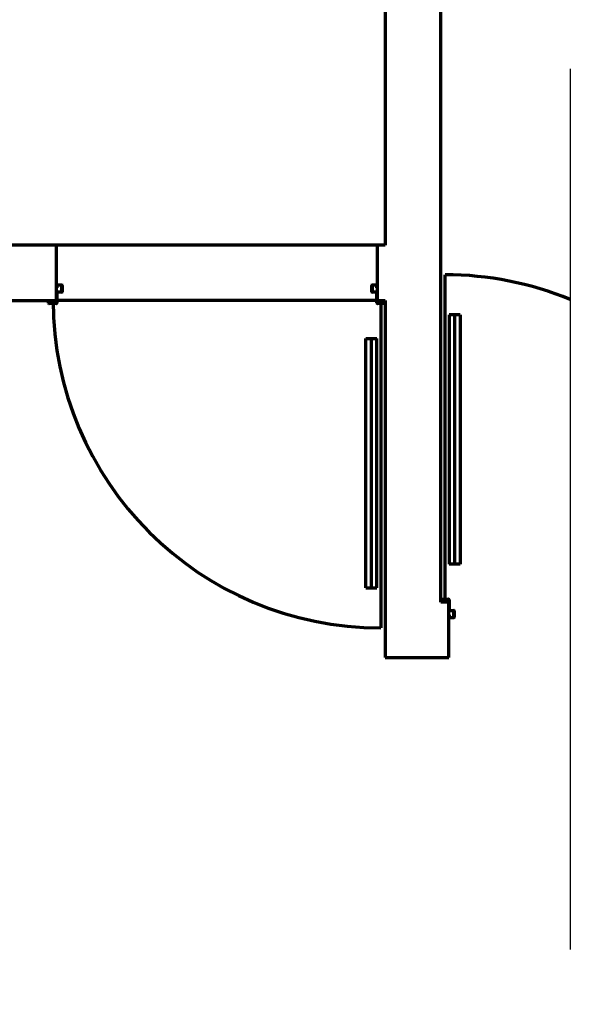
# Model space of a CAD drawing. Header units: millimetres. Extents: x -20654 to 2526, y -8238 to 977.
# Tile 110 of 219: x -10310.9 to -10309.31, y -4122.65 to -4119.81. Entities that reach past the tile are written whole.
import ezdxf

# ---------------------------------------------------------------- set-up
doc = ezdxf.new("R2010")
doc.units = ezdxf.units.MM
doc.linetypes.add('HIDDEN2', pattern=[0.47625, 0.3175, -0.15875])
doc.layers.add('01 CONTORNO_dwg', color=252, linetype='Continuous')
doc.layers.add('TQ-Conexões', color=7, linetype='Continuous')

msp = doc.modelspace()

# ---------------------------------------------------------------- hatches: boundary and pattern name
at = {"layer": '01 CONTORNO_dwg', "lineweight": 70}
h = msp.add_hatch(color=256, dxfattribs=at)
h.paths.add_polyline_path([(-10310.8106, -4120.6309), (-10310.7896, -4120.6309), (-10310.7896, -4120.6299), (-10310.8106, -4120.6299)], flags=0)
h.paths.add_polyline_path([(-10309.8642, -4120.6309), (-10309.8432, -4120.6309), (-10309.8432, -4120.6299), (-10309.8642, -4120.6299)], flags=0)
h.paths.add_polyline_path([(-10309.8647, -4120.6294), (-10309.8647, -4120.5984), (-10309.8657, -4120.5984), (-10309.8657, -4120.6294), (-10309.8647, -4120.6294)], flags=0)
h.paths.add_polyline_path([(-10309.8427, -4120.6294), (-10309.8417, -4120.6294), (-10309.8417, -4120.6219), (-10309.8427, -4120.6219)], flags=0)
h.paths.add_polyline_path([(-10310.7881, -4120.6294), (-10310.7881, -4120.5984), (-10310.789, -4120.5984), (-10310.789, -4120.6294)], flags=0)
h.paths.add_polyline_path([(-10310.8121, -4120.6294), (-10310.8111, -4120.6294), (-10310.8111, -4120.6219), (-10310.8121, -4120.6219)], flags=0)
h.paths.add_polyline_path([(-10309.8696, -4120.5979), (-10309.8662, -4120.5979), (-10309.8662, -4120.5969), (-10309.8792, -4120.5969), (-10309.8792, -4120.5979)], flags=0)
h.paths.add_polyline_path([(-10310.7876, -4120.5979), (-10310.7745, -4120.5979), (-10310.7745, -4120.5969), (-10310.7876, -4120.5969)], flags=0)
h.paths.add_polyline_path([(-10309.8807, -4120.5964), (-10309.8797, -4120.5964), (-10309.8797, -4120.5784), (-10309.8807, -4120.5784), (-10309.8807, -4120.5884)], flags=0)
h.paths.add_polyline_path([(-10310.774, -4120.5964), (-10310.773, -4120.5964), (-10310.773, -4120.5784), (-10310.774, -4120.5784)], flags=0)
h.paths.add_polyline_path([(-10309.8657, -4120.5849), (-10309.8647, -4120.5849), (-10309.8647, -4120.5784), (-10309.8657, -4120.5784), (-10309.8657, -4120.5849)], flags=0)
h.paths.add_polyline_path([(-10310.789, -4120.5849), (-10310.788, -4120.5849), (-10310.7881, -4120.5784), (-10310.789, -4120.5784)], flags=0)
h.paths.add_polyline_path([(-10309.8662, -4120.5779), (-10309.8662, -4120.5769), (-10309.8792, -4120.5769), (-10309.8792, -4120.5779)], flags=0)
h.paths.add_polyline_path([(-10310.7745, -4120.5779), (-10310.7745, -4120.5769), (-10310.7875, -4120.5769), (-10310.7875, -4120.5779)], flags=0)

# ---------------------------------------------------------------- linework, layer by layer
for p, q in [((-10309.8417, -4118.3019), (-10309.8417, -4120.4619)), ((-10309.6817, -4121.4919), (-10309.6817, -4119.0919)), ((-10310.789, -4120.4619), (-10311.0417, -4120.4619)), ((-10310.789, -4120.6219), (-10310.789, -4120.4619)), ((-10309.8647, -4120.4619), (-10310.789, -4120.4619)), ((-10309.8417, -4120.4619), (-10309.8647, -4120.4619)), ((-10309.8647, -4120.4619), (-10309.8647, -4120.6219)), ((-10309.6686, -4121.4919), (-10309.6686, -4120.5476)), ((-10310.788, -4120.5784), (-10310.788, -4120.5849)), ((-10310.7875, -4120.5769), (-10310.7745, -4120.5769)), ((-10310.7745, -4120.5779), (-10310.7875, -4120.5779)), ((-10310.774, -4120.5964), (-10310.774, -4120.5784)), ((-10310.773, -4120.5784), (-10310.773, -4120.5964)), ((-10309.8807, -4120.5964), (-10309.8807, -4120.5784)), ((-10309.8797, -4120.5784), (-10309.8797, -4120.5964)), ((-10309.8792, -4120.5769), (-10309.8662, -4120.5769)), ((-10309.8662, -4120.5779), (-10309.8792, -4120.5779)), ((-10309.8657, -4120.5849), (-10309.8657, -4120.5784)), ((-10310.788, -4120.5849), (-10310.789, -4120.5849)), ((-10310.7881, -4120.5984), (-10310.7881, -4120.6294)), ((-10310.7876, -4120.5969), (-10310.7745, -4120.5969)), ((-10310.7745, -4120.5979), (-10310.7876, -4120.5979)), ((-10309.8792, -4120.5969), (-10309.8662, -4120.5969)), ((-10309.8662, -4120.5979), (-10309.8792, -4120.5979)), ((-10309.8647, -4120.5849), (-10309.8657, -4120.5849)), ((-10309.8657, -4120.6294), (-10309.8657, -4120.5984)), ((-10311.0417, -4120.6219), (-10310.789, -4120.6219)), ((-10310.8121, -4120.6294), (-10310.8121, -4120.6219)), ((-10310.8111, -4120.6219), (-10310.8111, -4120.6294)), ((-10310.8106, -4120.6299), (-10310.7896, -4120.6299)), ((-10310.7896, -4120.6309), (-10310.8106, -4120.6309)), ((-10310.7891, -4120.6294), (-10310.7891, -4120.6218)), ((-10309.8657, -4120.6219), (-10310.7881, -4120.6219)), ((-10309.8647, -4120.6219), (-10309.8417, -4120.6219)), ((-10309.8647, -4120.6219), (-10309.8647, -4120.6294)), ((-10309.8642, -4120.6299), (-10309.8432, -4120.6299)), ((-10309.8432, -4120.6309), (-10309.8642, -4120.6309)), ((-10309.8547, -4120.6219), (-10309.8547, -4121.5662)), ((-10309.8427, -4120.6294), (-10309.8427, -4120.6219)), ((-10309.8417, -4120.6219), (-10309.8417, -4121.6519)), ((-10309.6576, -4120.6636), (-10309.6576, -4121.3819)), ((-10309.6256, -4120.6636), (-10309.6576, -4120.6636)), ((-10309.6416, -4120.6636), (-10309.6416, -4121.3819)), ((-10309.6256, -4120.6636), (-10309.6256, -4121.3819)), ((-10309.8977, -4121.4502), (-10309.8977, -4120.7319)), ((-10309.8977, -4120.7319), (-10309.8657, -4120.7319)), ((-10309.8817, -4121.4502), (-10309.8817, -4120.7319)), ((-10309.8657, -4121.4502), (-10309.8657, -4120.7319)), ((-10309.6256, -4121.3819), (-10309.6576, -4121.3819)), ((-10309.8977, -4121.4502), (-10309.8657, -4121.4502)), ((-10309.6586, -4121.4919), (-10309.6817, -4121.4919)), ((-10309.6807, -4121.4844), (-10309.6807, -4121.4919)), ((-10309.6802, -4121.4829), (-10309.6592, -4121.4829)), ((-10309.6592, -4121.4839), (-10309.6802, -4121.4839)), ((-10309.6587, -4121.4919), (-10309.6587, -4121.4844)), ((-10309.6586, -4121.6519), (-10309.6586, -4121.4919)), ((-10309.6577, -4121.4844), (-10309.6577, -4121.5154)), ((-10309.6572, -4121.5159), (-10309.6441, -4121.5159)), ((-10309.6441, -4121.5169), (-10309.6572, -4121.5169)), ((-10309.6436, -4121.5354), (-10309.6436, -4121.5174)), ((-10309.6426, -4121.5174), (-10309.6426, -4121.5354)), ((-10309.6586, -4121.5289), (-10309.6576, -4121.5289)), ((-10309.6576, -4121.5289), (-10309.6576, -4121.5354)), ((-10309.6571, -4121.5359), (-10309.6441, -4121.5359)), ((-10309.6441, -4121.5369), (-10309.6571, -4121.5369)), ((-10309.8417, -4121.6519), (-10309.6586, -4121.6519))]:
    msp.add_line(p, q, dxfattribs=at)
for centre, radius, start, end in [((-10309.6686, -4121.4919), 0.9443, 67.5595, 90), ((-10310.7875, -4120.5784), 0.0015, 90, 180), ((-10310.7875, -4120.5784), 0.0005, 90, 180), ((-10310.7745, -4120.5784), 0.0015, 0, 90), ((-10310.7745, -4120.5784), 0.0005, 0, 90), ((-10309.8792, -4120.5784), 0.0015, 90, 180), ((-10309.8792, -4120.5784), 0.0005, 90, 180), ((-10309.8662, -4120.5784), 0.0015, 0, 90), ((-10309.8662, -4120.5784), 0.0005, 0, 90), ((-10310.7876, -4120.5984), 0.0015, 90, 174.8787), ((-10310.7876, -4120.5984), 0.0005, 90, 180), ((-10310.7745, -4120.5964), 0.0005, 270, 0), ((-10310.7745, -4120.5964), 0.0015, 270, 0), ((-10309.8792, -4120.5964), 0.0015, 180, 270), ((-10309.8792, -4120.5964), 0.0005, 180, 270), ((-10309.8662, -4120.5984), 0.0015, 5.1213, 90), ((-10309.8662, -4120.5984), 0.0005, 0, 90), ((-10310.8106, -4120.6294), 0.0015, 180, 270), ((-10310.8106, -4120.6294), 0.0005, 180, 270), ((-10309.8547, -4120.6219), 0.9443, 180, 270), ((-10310.7896, -4120.6294), 0.0005, 270, 0), ((-10310.7896, -4120.6294), 0.0015, 270, 0), ((-10309.8642, -4120.6294), 0.0015, 180, 270), ((-10309.8642, -4120.6294), 0.0005, 180, 270), ((-10309.8432, -4120.6294), 0.0015, 270, 0), ((-10309.8432, -4120.6294), 0.0005, 270, 0), ((-10309.6802, -4121.4844), 0.0015, 90, 180), ((-10309.6802, -4121.4844), 0.0005, 90, 180), ((-10309.6592, -4121.4844), 0.0015, 0, 90), ((-10309.6592, -4121.4844), 0.0005, 0, 90), ((-10309.6572, -4121.5154), 0.0015, 185.1213, 270), ((-10309.6572, -4121.5154), 0.0005, 180, 270), ((-10309.6441, -4121.5174), 0.0015, 0, 90), ((-10309.6441, -4121.5174), 0.0005, 0, 90), ((-10309.6571, -4121.5354), 0.0015, 180, 270), ((-10309.6571, -4121.5354), 0.0005, 180, 270), ((-10309.6441, -4121.5354), 0.0015, 270, 0), ((-10309.6441, -4121.5354), 0.0005, 270, 0)]:
    msp.add_arc(centre, radius, start, end, dxfattribs=at)
at = {"layer": 'TQ-Conexões', "color": 244, "linetype": 'HIDDEN2', "ltscale": 8, "true_color": 0x991b1e}
msp.add_lwpolyline([(-10312.8022, -4116.144), (-10309.3081, -4116.144), (-10309.3081, -4123.8491), (-10312.8022, -4123.8491)], close=True, dxfattribs=at)
msp.add_lwpolyline([(-10312.8022, -4116.144), (-10309.3081, -4116.144), (-10309.3081, -4123.8491), (-10312.8022, -4123.8491)], close=True, dxfattribs=at)

doc.saveas('drawing.dxf')
